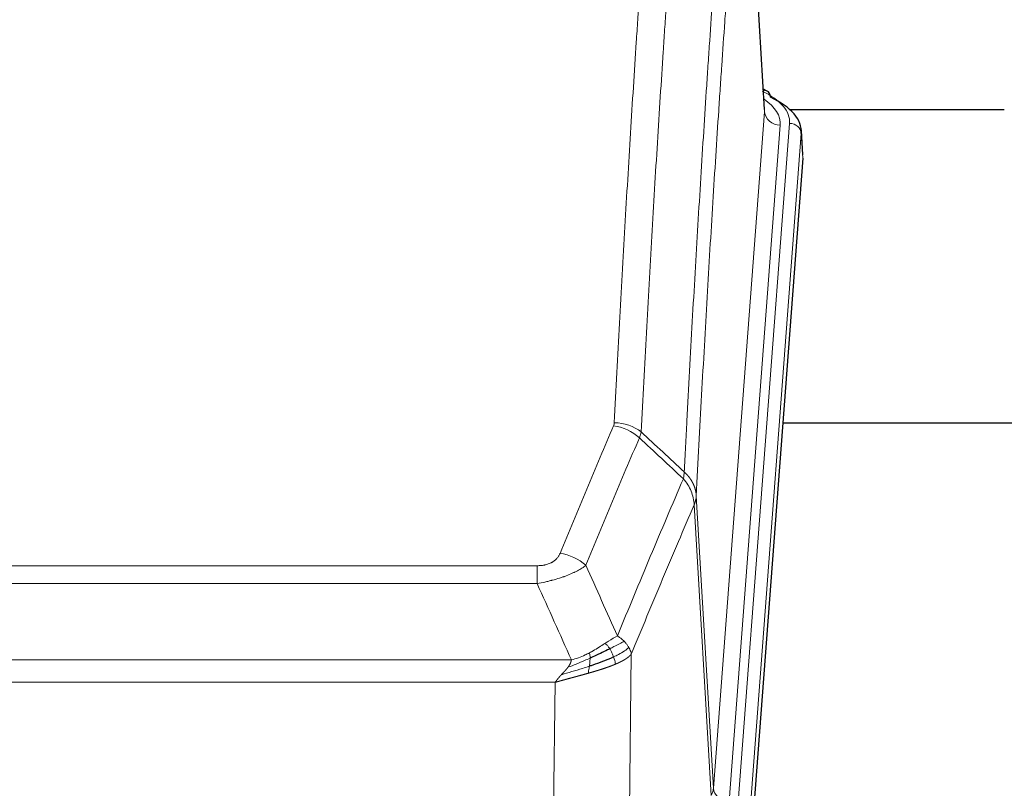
# Model space of a CAD drawing. Header units: inches. Extents: x 0 to 23760, y -13 to 16800.
# Tile 197 of 223: x 18972 to 19223, y 14300 to 14497. Entities that reach past the tile are written whole.
import ezdxf

# ---------------------------------------------------------------- set-up
doc = ezdxf.new("R2010")
doc.units = ezdxf.units.IN
doc.layers.add('254', color=7, linetype='Continuous', true_color=0xffffff)

msp = doc.modelspace()

# ---------------------------------------------------------------- linework, layer by layer
at = {"layer": '254', "color": 110, "linetype": 'Continuous', "lineweight": 13}
for p, q in [((19161.984, 14473.202), (19156.736, 14559.791)), ((19148.917, 14300.429), (19161.984, 14473.202)), ((19165.976, 14469.775), (19152.909, 14297.002)), ((19155.257, 14296.85), (19168.367, 14470.21)), ((19171.361, 14467.64), (19158.251, 14294.28)), ((19171.742, 14461.361), (19171.361, 14467.64)), ((19144.541, 14375.105), (19148.917, 14300.429)), ((19148.336, 14298.52), (19143.984, 14372.772)), ((18898.549, 14357.224), (19103.891, 14357.224)), ((19103.891, 14352.661), (19103.891, 14357.224)), ((19103.891, 14352.661), (18898.549, 14352.661)), ((18889.817, 14333.181), (19112.623, 14333.181)), ((19127.942, 14334.627), (19126.984, 14258.977)), ((19108.51, 14327.437), (18893.93, 14327.437)), ((19107.541, 14250.942), (19108.51, 14327.437))]:
    msp.add_line(p, q, dxfattribs=at)
at = {"layer": '254', "color": 2, "linetype": 'Continuous', "lineweight": 25}
for p, q in [((19161.988, 14473.777), (19156.738, 14560.414)), ((19162.62, 14478.484), (19161.676, 14478.92)), ((19168.412, 14473.763), (19223.209, 14473.763)), ((19171.748, 14462.144), (19171.367, 14468.427)), ((19171.742, 14461.361), (19158.624, 14287.907)), ((19244.56, 14393.597), (19166.617, 14393.597))]:
    msp.add_line(p, q, dxfattribs=at)
at = {"layer": '254', "color": 110, "linetype": 'Continuous', "lineweight": 13}
for centre, major_axis, ratio, start_param, end_param in [((19161.362, 14475.761), (1.258, 2.724), 0.6272114, 6.2831797, 6.7581181), ((19144.348, 14470.584), (24.034, 0.016), 0.461198, 6.2480186, 7.0671317), ((19141.956, 14470.149), (24.034, 0.016), 0.461198, 6.2480186, 6.8801307), ((19165.976, 14473.323), (3.989, -0.302), 0.8864705, 3.2608937, 4.7793301), ((19168.367, 14467.549), (2.991, -0.226), 0.8864705, 0.119301, 1.6377375), ((19123.587, 14385.476), (-9.987, 0.512), 0.8285973, 3.9974013, 4.7548106), ((19123.399, 14384.685), (-9.188, 3.948), 0.8056434, 4.2999866, 5.045624), ((19109.738, 14352.223), (9.245, -3.812), 0.7933159, 1.14397, 1.886928), ((19128.891, 14300.941), (-20.038, 0.241), 0.4621297, 2.903225, 3.1123764), ((19152.909, 14300.55), (3.989, -0.302), 0.8864705, 3.2608937, 4.7793301)]:
    msp.add_ellipse(centre, major_axis=major_axis, ratio=ratio, start_param=start_param, end_param=end_param, dxfattribs=at)
at = {"layer": '254', "color": 2, "linetype": 'Continuous', "lineweight": 25}
for centre, major_axis, ratio, start_param, end_param in [((19161.362, 14475.761), (1.258, 2.724), 0.6272114, 5.3993548, 6.2831797), ((19144.348, 14467.923), (27.03, 0.194), 0.4633579, 6.2451225, 7.0642357)]:
    msp.add_ellipse(centre, major_axis=major_axis, ratio=ratio, start_param=start_param, end_param=end_param, dxfattribs=at)
at = {"layer": '254', "color": 110, "linetype": 'Continuous', "lineweight": 13}
for points, knots in [([(19123.587, 14393.766), (19124.025, 14402.344), (19124.915, 14419.263), (19125.836, 14435.705), (19126.538, 14447.858), (19126.774, 14451.879), (19127.249, 14459.862), (19127.489, 14463.824), (19128.215, 14475.619), (19128.706, 14483.36), (19129.329, 14492.885), (19129.455, 14494.782), (19129.706, 14498.56), (19130.084, 14504.205), (19130.467, 14509.779), (19131.237, 14520.833), (19132.28, 14535.323), (19133.887, 14556.307), (19134.988, 14569.797), (19135.545, 14576.417)], [0, 0, 0, 0, 0.125, 0.25, 0.25, 0.3125, 0.3125, 0.375, 0.375, 0.5, 0.5, 0.53125, 0.53125, 0.5625, 0.625, 0.625, 0.75, 0.875, 1, 1, 1, 1]), ([(19142.429, 14573.828), (19141.87, 14567.215), (19140.768, 14553.741), (19139.159, 14532.78), (19138.115, 14518.308), (19137.343, 14507.266), (19136.96, 14501.699), (19136.581, 14496.061), (19136.33, 14492.287), (19136.204, 14490.392), (19135.58, 14480.879), (19135.088, 14473.146), (19134.362, 14461.365), (19134.122, 14457.408), (19133.645, 14449.434), (19133.409, 14445.418), (19132.706, 14433.279), (19131.784, 14416.857), (19130.893, 14399.958), (19130.454, 14391.389)], [0, 0, 0, 0, 0.125, 0.25, 0.375, 0.375, 0.4375, 0.46875, 0.46875, 0.5, 0.5, 0.625, 0.625, 0.6875, 0.6875, 0.75, 0.75, 0.875, 1, 1, 1, 1]), ([(19141.451, 14381.167), (19141.507, 14382.257), (19141.563, 14383.346), (19141.675, 14385.519), (19141.843, 14388.772), (19142.239, 14396.322), (19142.583, 14402.723), (19143.276, 14415.433), (19144.216, 14432.131), (19145.675, 14456.432), (19146.679, 14472.136), (19147.253, 14480.83), (19147.317, 14481.794), (19147.445, 14483.719), (19147.637, 14486.599), (19148.089, 14493.277), (19148.48, 14498.93), (19148.809, 14503.6), (19148.875, 14504.533), (19149.006, 14506.393), (19149.205, 14509.177), (19149.67, 14515.63), (19150.073, 14521.089), (19150.884, 14531.908), (19151.981, 14546.073), (19153.109, 14559.716), (19153.68, 14566.407)], [0, 0, 0, 0, 0.015625, 0.015625, 0.03125, 0.0625, 0.125, 0.125, 0.25, 0.375, 0.5, 0.5, 0.515625, 0.515625, 0.53125, 0.5625, 0.625, 0.625, 0.640625, 0.640625, 0.65625, 0.6875, 0.75, 0.75, 0.875, 1, 1, 1, 1]), ([(19156.736, 14559.791), (19156.166, 14553.119), (19155.041, 14539.513), (19153.947, 14525.388), (19153.138, 14514.6), (19152.736, 14509.157), (19152.272, 14502.723), (19152.075, 14499.947), (19151.943, 14498.092), (19151.878, 14497.162), (19151.55, 14492.506), (19151.16, 14486.87), (19150.709, 14480.211), (19150.517, 14477.339), (19150.39, 14475.421), (19150.326, 14474.46), (19149.754, 14465.792), (19148.752, 14450.135), (19147.298, 14425.908), (19145.891, 14400.94), (19144.986, 14383.8), (19144.541, 14375.105)], [0, 0, 0, 0, 0.125, 0.25, 0.25, 0.3125, 0.34375, 0.359375, 0.359375, 0.375, 0.375, 0.4375, 0.46875, 0.484375, 0.484375, 0.5, 0.5, 0.625, 0.75, 0.875, 1, 1, 1, 1]), ([(19123.587, 14393.766), (19123.58, 14393.631), (19123.561, 14393.498), (19123.499, 14393.233), (19123.455, 14393.102), (19123.399, 14392.971)], [0, 0, 0, 0, 0.5, 0.5, 1, 1, 1, 1]), ([(19109.738, 14360.379), (19110.872, 14363.14), (19112.007, 14365.89), (19114.28, 14371.368), (19115.417, 14374.095), (19118.833, 14382.243), (19121.114, 14387.63), (19123.399, 14392.971)], [0, 0, 0, 0, 0.25, 0.25, 0.5, 0.5, 1, 1, 1, 1]), ([(19129.996, 14389.884), (19127.708, 14384.548), (19125.424, 14379.166), (19122.004, 14371.025), (19120.865, 14368.3), (19118.59, 14362.827), (19117.454, 14360.08), (19116.318, 14357.321)], [0, 0, 0, 0, 0.5, 0.5, 0.75, 0.75, 1, 1, 1, 1]), ([(19141.451, 14381.167), (19141.43, 14380.904), (19141.415, 14380.616), (19141.357, 14380.026), (19141.314, 14379.724), (19141.239, 14379.43)], [0, 0, 0, 0, 0.5, 0.5, 1, 1, 1, 1]), ([(19141.451, 14381.167), (19141.464, 14381.156), (19141.489, 14381.133), (19141.527, 14381.099), (19141.565, 14381.064), (19141.604, 14381.028), (19141.642, 14380.992), (19141.68, 14380.956), (19141.719, 14380.919), (19141.757, 14380.882), (19141.796, 14380.844), (19141.835, 14380.806), (19141.874, 14380.767), (19141.913, 14380.728), (19141.952, 14380.689), (19141.991, 14380.648), (19142.03, 14380.608), (19142.069, 14380.567), (19142.108, 14380.525), (19142.147, 14380.483), (19142.187, 14380.441), (19142.226, 14380.398), (19142.265, 14380.354), (19142.304, 14380.31), (19142.344, 14380.265), (19142.383, 14380.22), (19142.422, 14380.175), (19142.461, 14380.129), (19142.5, 14380.082), (19142.539, 14380.035), (19142.578, 14379.987), (19142.617, 14379.939), (19142.656, 14379.89), (19142.694, 14379.841), (19142.733, 14379.791), (19142.772, 14379.741), (19142.81, 14379.69), (19142.848, 14379.638), (19142.886, 14379.586), (19142.924, 14379.534), (19142.962, 14379.481), (19143, 14379.427), (19143.037, 14379.373), (19143.074, 14379.318), (19143.112, 14379.263), (19143.148, 14379.207), (19143.185, 14379.151), (19143.222, 14379.094), (19143.258, 14379.037), (19143.294, 14378.979), (19143.329, 14378.92), (19143.365, 14378.861), (19143.4, 14378.801), (19143.435, 14378.741), (19143.47, 14378.68), (19143.504, 14378.619), (19143.538, 14378.557), (19143.571, 14378.494), (19143.605, 14378.431), (19143.64, 14378.363), (19143.677, 14378.29), (19143.715, 14378.212), (19143.753, 14378.134), (19143.789, 14378.056), (19143.825, 14377.977), (19143.86, 14377.898), (19143.895, 14377.819), (19143.928, 14377.74), (19143.961, 14377.66), (19143.992, 14377.58), (19144.023, 14377.5), (19144.053, 14377.42), (19144.082, 14377.339), (19144.111, 14377.258), (19144.138, 14377.177), (19144.165, 14377.096), (19144.191, 14377.015), (19144.215, 14376.933), (19144.239, 14376.852), (19144.263, 14376.77), (19144.285, 14376.688), (19144.306, 14376.605), (19144.327, 14376.523), (19144.347, 14376.44), (19144.365, 14376.358), (19144.383, 14376.275), (19144.4, 14376.192), (19144.416, 14376.109), (19144.432, 14376.026), (19144.446, 14375.942), (19144.46, 14375.859), (19144.472, 14375.776), (19144.484, 14375.692), (19144.495, 14375.608), (19144.505, 14375.525), (19144.514, 14375.441), (19144.522, 14375.357), (19144.529, 14375.273), (19144.535, 14375.189), (19144.539, 14375.133), (19144.541, 14375.105)], [0, 0, 0, 0, 0.0069372, 0.0139334, 0.0209887, 0.028103, 0.0352764, 0.0425088, 0.0498003, 0.0571509, 0.0645605, 0.0720292, 0.0795569, 0.0871437, 0.0947896, 0.1024945, 0.1102584, 0.1180815, 0.1259636, 0.1339048, 0.141905, 0.1499643, 0.1580827, 0.1662601, 0.1744966, 0.1827922, 0.1911468, 0.1995605, 0.2080333, 0.2165651, 0.225156, 0.233806, 0.2425151, 0.2512832, 0.2601104, 0.2689967, 0.277942, 0.2869465, 0.29601, 0.3051325, 0.3143142, 0.3235549, 0.3328547, 0.3422136, 0.3516315, 0.3611085, 0.3706446, 0.3802398, 0.3898941, 0.3996074, 0.4093798, 0.4192113, 0.4291019, 0.4390515, 0.4490602, 0.459128, 0.4692549, 0.4794409, 0.4896859, 0.4999901, 0.5124905, 0.524991, 0.5374914, 0.5499918, 0.5624922, 0.5749926, 0.587493, 0.5999934, 0.6124937, 0.6249941, 0.6374944, 0.6499948, 0.6624951, 0.6749954, 0.6874957, 0.699996, 0.7124963, 0.7249966, 0.7374968, 0.7499971, 0.7624973, 0.7749976, 0.7874978, 0.799998, 0.8124982, 0.8249984, 0.8374986, 0.8499988, 0.8624989, 0.8749991, 0.8874992, 0.8999993, 0.9124995, 0.9249996, 0.9374997, 0.9499998, 0.9624998, 0.9749999, 0.9875, 1, 1, 1, 1]), ([(19124.385, 14339.273), (19125.783, 14342.688), (19127.183, 14346.086), (19129.985, 14352.847), (19131.388, 14356.211), (19135.601, 14366.251), (19138.417, 14372.875), (19141.239, 14379.43)], [0, 0, 0, 0, 0.25, 0.25, 0.5, 0.5, 1, 1, 1, 1]), ([(19141.239, 14379.43), (19141.648, 14378.947), (19142.021, 14378.436), (19142.679, 14377.373), (19142.965, 14376.82), (19143.436, 14375.688), (19143.622, 14375.109), (19143.885, 14373.943), (19143.963, 14373.355), (19143.984, 14372.772)], [0, 0, 0, 0, 0.25, 0.25, 0.5, 0.5, 0.75, 0.75, 1, 1, 1, 1]), ([(19144.541, 14375.105), (19144.54, 14375.098), (19144.539, 14375.072), (19144.535, 14375.016), (19144.529, 14374.924), (19144.517, 14374.797), (19144.498, 14374.635), (19144.47, 14374.438), (19144.428, 14374.206), (19144.384, 14374.006), (19144.345, 14373.853), (19144.32, 14373.757), (19144.294, 14373.663), (19144.267, 14373.571), (19144.24, 14373.482), (19144.212, 14373.394), (19144.184, 14373.309), (19144.155, 14373.226), (19144.127, 14373.145), (19144.098, 14373.066), (19144.07, 14372.99), (19144.041, 14372.915), (19144.013, 14372.843), (19143.994, 14372.795), (19143.984, 14372.772)], [0, 0, 0, 0, 0.0092499, 0.0337179, 0.073404, 0.128308, 0.1984299, 0.2837694, 0.3843264, 0.5001005, 0.5424888, 0.5838484, 0.6241794, 0.6634821, 0.7017567, 0.7390032, 0.7752221, 0.8104134, 0.8445775, 0.8777146, 0.909825, 0.9409091, 0.9709673, 1, 1, 1, 1]), ([(19143.984, 14372.772), (19141.299, 14366.539), (19138.619, 14360.244), (19134.608, 14350.708), (19133.273, 14347.513), (19130.605, 14341.093), (19129.273, 14337.868), (19127.942, 14334.627)], [0, 0, 0, 0, 0.5, 0.5, 0.75, 0.75, 1, 1, 1, 1]), ([(19109.738, 14360.379), (19109.717, 14360.327), (19109.695, 14360.276), (19109.649, 14360.175), (19109.625, 14360.124), (19109.549, 14359.972), (19109.495, 14359.873), (19109.377, 14359.675), (19109.314, 14359.577), (19109.177, 14359.384), (19109.104, 14359.289), (19108.946, 14359.101), (19108.862, 14359.009), (19108.727, 14358.872), (19108.681, 14358.827), (19108.584, 14358.738), (19108.534, 14358.693), (19108.381, 14358.562), (19108.273, 14358.478), (19108.045, 14358.314), (19107.925, 14358.236), (19107.735, 14358.123), (19107.638, 14358.068), (19107.537, 14358.014), (19107.469, 14357.979), (19107.434, 14357.962), (19107.26, 14357.876), (19107.116, 14357.812), (19106.669, 14357.635), (19106.352, 14357.536), (19105.932, 14357.437), (19105.846, 14357.418), (19105.673, 14357.383), (19105.587, 14357.367), (19105.325, 14357.323), (19105.149, 14357.299), (19104.794, 14357.261), (19104.616, 14357.247), (19104.255, 14357.229), (19104.074, 14357.224), (19103.891, 14357.224)], [0, 0, 0, 0, 0.03125, 0.03125, 0.0625, 0.0625, 0.125, 0.125, 0.1875, 0.1875, 0.25, 0.25, 0.3125, 0.3125, 0.34375, 0.34375, 0.375, 0.375, 0.4375, 0.4375, 0.5, 0.5, 0.53125, 0.546875, 0.546875, 0.5625, 0.5625, 0.625, 0.625, 0.75, 0.75, 0.78125, 0.78125, 0.8125, 0.8125, 0.875, 0.875, 0.9375, 0.9375, 1, 1, 1, 1]), ([(19116.318, 14357.321), (19116.021, 14357.088), (19115.694, 14356.857), (19114.981, 14356.4), (19114.595, 14356.173), (19113.967, 14355.837), (19113.695, 14355.697), (19113.409, 14355.559), (19113.294, 14355.503), (19113.236, 14355.476), (19113.061, 14355.393), (19112.942, 14355.339), (19112.34, 14355.068), (19111.83, 14354.857), (19111.158, 14354.601), (19111.022, 14354.55), (19110.815, 14354.475), (19110.745, 14354.45), (19110.606, 14354.4), (19110.536, 14354.375), (19110.183, 14354.252), (19109.897, 14354.156), (19109.02, 14353.876), (19108.416, 14353.698), (19107.712, 14353.509), (19107.634, 14353.488), (19107.476, 14353.446), (19107.397, 14353.426), (19107.159, 14353.365), (19106.999, 14353.325), (19106.52, 14353.207), (19106.197, 14353.132), (19105.222, 14352.915), (19104.562, 14352.782), (19103.891, 14352.661)], [0, 0, 0, 0, 0.125, 0.125, 0.25, 0.25, 0.3125, 0.328125, 0.328125, 0.34375, 0.34375, 0.375, 0.375, 0.5, 0.5, 0.53125, 0.53125, 0.546875, 0.546875, 0.5625, 0.5625, 0.625, 0.625, 0.75, 0.75, 0.765625, 0.765625, 0.78125, 0.78125, 0.8125, 0.8125, 0.875, 0.875, 1, 1, 1, 1]), ([(19124.385, 14339.273), (19123.692, 14338.946), (19122.926, 14338.48), (19121.799, 14337.76), (19121.509, 14337.572), (19121.21, 14337.378)], [0, 0, 0, 0, 0.75, 0.75, 1, 1, 1, 1]), ([(19126.092, 14337.928), (19125.394, 14337.546), (19124.523, 14337.073), (19123.162, 14336.368), (19122.806, 14336.185), (19122.434, 14335.998)], [0, 0, 0, 0, 0.75, 0.75, 1, 1, 1, 1]), ([(19126.092, 14337.928), (19125.97, 14338.052), (19125.842, 14338.173), (19125.509, 14338.469), (19125.299, 14338.64), (19124.857, 14338.968), (19124.626, 14339.125), (19124.385, 14339.273)], [0, 0, 0, 0, 0.25, 0.25, 0.625, 0.625, 1, 1, 1, 1]), ([(19127.303, 14336.34), (19127.264, 14336.41), (19127.223, 14336.479), (19127.056, 14336.755), (19126.917, 14336.958), (19126.613, 14337.357), (19126.449, 14337.552), (19126.214, 14337.804), (19126.154, 14337.866), (19126.092, 14337.928)], [0, 0, 0, 0, 0.125, 0.125, 0.5, 0.5, 0.875, 0.875, 1, 1, 1, 1]), ([(19121.21, 14337.378), (19121.061, 14337.281), (19120.909, 14337.183), (19120.295, 14336.785), (19119.815, 14336.478), (19118.821, 14335.864), (19118.307, 14335.558), (19117.599, 14335.163), (19117.421, 14335.066), (19117.241, 14334.97)], [0, 0, 0, 0, 0.125, 0.125, 0.5, 0.5, 0.875, 0.875, 1, 1, 1, 1]), ([(19122.434, 14335.998), (19122.336, 14336.153), (19122.234, 14336.3), (19121.977, 14336.644), (19121.82, 14336.828), (19121.509, 14337.144), (19121.356, 14337.276), (19121.21, 14337.378)], [0, 0, 0, 0, 0.25, 0.25, 0.625, 0.625, 1, 1, 1, 1]), ([(19123.42, 14333.925), (19123.389, 14334.013), (19123.357, 14334.102), (19123.222, 14334.459), (19123.109, 14334.73), (19122.86, 14335.258), (19122.724, 14335.516), (19122.532, 14335.84), (19122.484, 14335.92), (19122.434, 14335.998)], [0, 0, 0, 0, 0.125, 0.125, 0.5, 0.5, 0.875, 0.875, 1, 1, 1, 1]), ([(19127.303, 14336.34), (19126.69, 14335.756), (19125.795, 14335.148), (19124.265, 14334.332), (19123.855, 14334.128), (19123.42, 14333.925)], [0, 0, 0, 0, 0.75, 0.75, 1, 1, 1, 1]), ([(19127.942, 14334.627), (19127.858, 14335.06), (19127.716, 14335.494), (19127.453, 14336.06), (19127.381, 14336.201), (19127.303, 14336.34)], [0, 0, 0, 0, 0.75, 0.75, 1, 1, 1, 1]), ([(19117.391, 14333.601), (19116.933, 14333.396), (19116.469, 14333.193), (19114.599, 14332.388), (19113.162, 14331.805), (19111.752, 14331.283)], [0, 0, 0, 0, 0.25, 0.25, 1, 1, 1, 1]), ([(19111.752, 14331.283), (19111.76, 14331.293), (19111.776, 14331.315), (19111.8, 14331.347), (19111.823, 14331.378), (19111.846, 14331.41), (19111.868, 14331.442), (19111.891, 14331.473), (19111.913, 14331.505), (19111.934, 14331.536), (19111.956, 14331.567), (19111.977, 14331.599), (19111.997, 14331.63), (19112.018, 14331.661), (19112.038, 14331.691), (19112.057, 14331.722), (19112.077, 14331.753), (19112.096, 14331.783), (19112.114, 14331.814), (19112.133, 14331.844), (19112.151, 14331.874), (19112.168, 14331.905), (19112.186, 14331.935), (19112.203, 14331.965), (19112.219, 14331.994), (19112.236, 14332.024), (19112.252, 14332.054), (19112.267, 14332.083), (19112.283, 14332.113), (19112.298, 14332.142), (19112.312, 14332.171), (19112.327, 14332.201), (19112.341, 14332.23), (19112.354, 14332.259), (19112.368, 14332.287), (19112.381, 14332.316), (19112.393, 14332.345), (19112.406, 14332.373), (19112.418, 14332.402), (19112.43, 14332.43), (19112.441, 14332.458), (19112.452, 14332.486), (19112.463, 14332.514), (19112.473, 14332.542), (19112.483, 14332.57), (19112.493, 14332.598), (19112.502, 14332.625), (19112.511, 14332.653), (19112.52, 14332.68), (19112.528, 14332.708), (19112.536, 14332.735), (19112.544, 14332.762), (19112.552, 14332.789), (19112.559, 14332.816), (19112.565, 14332.842), (19112.572, 14332.869), (19112.578, 14332.896), (19112.584, 14332.922), (19112.589, 14332.949), (19112.594, 14332.975), (19112.599, 14333.001), (19112.603, 14333.027), (19112.607, 14333.053), (19112.611, 14333.079), (19112.614, 14333.105), (19112.618, 14333.13), (19112.62, 14333.156), (19112.622, 14333.173), (19112.623, 14333.181)], [0, 0, 0, 0, 0.0185022, 0.0368847, 0.0551481, 0.073293, 0.0913199, 0.1092294, 0.1270222, 0.1446988, 0.1622598, 0.1797059, 0.1970378, 0.2142561, 0.2313614, 0.2483544, 0.265236, 0.2820066, 0.2986672, 0.3152184, 0.331661, 0.3479958, 0.3642235, 0.380345, 0.3963611, 0.4122725, 0.4280803, 0.4437851, 0.459388, 0.4748898, 0.4902915, 0.5055939, 0.5207981, 0.535905, 0.5509156, 0.565831, 0.5806521, 0.5953801, 0.6100159, 0.6245607, 0.6390157, 0.6533819, 0.6676604, 0.6818526, 0.6959596, 0.7099825, 0.7239227, 0.7377815, 0.75156, 0.7652597, 0.7788818, 0.7924277, 0.8058989, 0.8192966, 0.8326224, 0.8458776, 0.8590638, 0.8721825, 0.8852351, 0.8982233, 0.9111485, 0.9240124, 0.9368166, 0.9495628, 0.9622525, 0.9748874, 0.9874694, 1, 1, 1, 1]), ([(19117.241, 14334.97), (19116.88, 14334.778), (19116.513, 14334.593), (19115.019, 14333.889), (19113.843, 14333.447), (19112.623, 14333.181)], [0, 0, 0, 0, 0.25, 0.25, 1, 1, 1, 1]), ([(19117.222, 14331.54), (19117.234, 14331.627), (19117.246, 14331.715), (19117.291, 14332.068), (19117.319, 14332.336), (19117.363, 14332.862), (19117.378, 14333.119), (19117.388, 14333.444), (19117.39, 14333.523), (19117.391, 14333.601)], [0, 0, 0, 0, 0.125, 0.125, 0.5, 0.5, 0.875, 0.875, 1, 1, 1, 1]), ([(19117.391, 14333.601), (19117.393, 14333.756), (19117.391, 14333.903), (19117.378, 14334.247), (19117.362, 14334.43), (19117.313, 14334.743), (19117.281, 14334.872), (19117.241, 14334.97)], [0, 0, 0, 0, 0.25, 0.25, 0.625, 0.625, 1, 1, 1, 1]), ([(19123.91, 14332.079), (19123.839, 14332.44), (19123.74, 14332.899), (19123.538, 14333.574), (19123.482, 14333.748), (19123.42, 14333.925)], [0, 0, 0, 0, 0.75, 0.75, 1, 1, 1, 1]), ([(19127.942, 14334.627), (19127.936, 14334.62), (19127.924, 14334.606), (19127.906, 14334.584), (19127.888, 14334.563), (19127.869, 14334.541), (19127.851, 14334.52), (19127.832, 14334.499), (19127.813, 14334.478), (19127.794, 14334.457), (19127.775, 14334.436), (19127.755, 14334.415), (19127.736, 14334.395), (19127.716, 14334.374), (19127.696, 14334.353), (19127.676, 14334.333), (19127.656, 14334.313), (19127.635, 14334.292), (19127.615, 14334.272), (19127.594, 14334.252), (19127.573, 14334.232), (19127.552, 14334.212), (19127.531, 14334.192), (19127.51, 14334.172), (19127.489, 14334.153), (19127.467, 14334.133), (19127.445, 14334.114), (19127.424, 14334.094), (19127.402, 14334.075), (19127.38, 14334.056), (19127.358, 14334.036), (19127.336, 14334.017), (19127.313, 14333.998), (19127.291, 14333.98), (19127.268, 14333.961), (19127.246, 14333.942), (19127.223, 14333.923), (19127.2, 14333.905), (19127.177, 14333.886), (19127.154, 14333.868), (19127.131, 14333.85), (19127.108, 14333.831), (19127.085, 14333.813), (19127.061, 14333.795), (19127.038, 14333.777), (19127.014, 14333.759), (19126.99, 14333.742), (19126.967, 14333.724), (19126.943, 14333.706), (19126.919, 14333.689), (19126.895, 14333.671), (19126.871, 14333.654), (19126.847, 14333.636), (19126.823, 14333.619), (19126.799, 14333.602), (19126.775, 14333.585), (19126.75, 14333.568), (19126.726, 14333.551), (19126.702, 14333.534), (19126.677, 14333.518), (19126.653, 14333.501), (19126.628, 14333.485), (19126.603, 14333.468), (19126.579, 14333.452), (19126.554, 14333.435), (19126.529, 14333.419), (19126.505, 14333.403), (19126.48, 14333.387), (19126.455, 14333.371), (19126.43, 14333.355), (19126.405, 14333.339), (19126.38, 14333.324), (19126.355, 14333.308), (19126.33, 14333.292), (19126.305, 14333.277), (19126.28, 14333.262), (19126.255, 14333.246), (19126.23, 14333.231), (19126.205, 14333.216), (19126.18, 14333.201), (19126.155, 14333.186), (19126.13, 14333.171), (19126.105, 14333.156), (19126.08, 14333.141), (19126.055, 14333.127), (19126.03, 14333.112), (19126.005, 14333.097), (19125.98, 14333.083), (19125.955, 14333.069), (19125.93, 14333.054), (19125.905, 14333.04), (19125.88, 14333.026), (19125.855, 14333.012), (19125.829, 14332.998), (19125.804, 14332.984), (19125.78, 14332.97), (19125.755, 14332.957), (19125.73, 14332.943), (19125.705, 14332.929), (19125.68, 14332.916), (19125.655, 14332.902), (19125.63, 14332.889), (19125.605, 14332.876), (19125.58, 14332.863), (19125.556, 14332.849), (19125.531, 14332.836), (19125.506, 14332.823), (19125.482, 14332.81), (19125.457, 14332.798), (19125.432, 14332.785), (19125.408, 14332.772), (19125.383, 14332.76), (19125.359, 14332.747), (19125.335, 14332.735), (19125.31, 14332.722), (19125.286, 14332.71), (19125.262, 14332.698), (19125.238, 14332.686), (19125.213, 14332.674), (19125.189, 14332.662), (19125.165, 14332.65), (19125.141, 14332.638), (19125.117, 14332.626), (19125.094, 14332.614), (19125.07, 14332.603), (19125.046, 14332.591), (19125.022, 14332.58), (19124.999, 14332.568), (19124.975, 14332.557), (19124.952, 14332.546), (19124.928, 14332.535), (19124.905, 14332.523), (19124.882, 14332.512), (19124.859, 14332.501), (19124.835, 14332.49), (19124.812, 14332.48), (19124.789, 14332.469), (19124.767, 14332.458), (19124.744, 14332.448), (19124.721, 14332.437), (19124.698, 14332.427), (19124.676, 14332.416), (19124.653, 14332.406), (19124.631, 14332.396), (19124.609, 14332.385), (19124.587, 14332.375), (19124.564, 14332.365), (19124.542, 14332.355), (19124.52, 14332.345), (19124.499, 14332.335), (19124.477, 14332.326), (19124.455, 14332.316), (19124.434, 14332.306), (19124.412, 14332.297), (19124.391, 14332.287), (19124.37, 14332.278), (19124.348, 14332.268), (19124.327, 14332.259), (19124.306, 14332.25), (19124.286, 14332.241), (19124.265, 14332.231), (19124.244, 14332.222), (19124.224, 14332.213), (19124.203, 14332.205), (19124.183, 14332.196), (19124.163, 14332.187), (19124.143, 14332.178), (19124.123, 14332.17), (19124.103, 14332.161), (19124.083, 14332.152), (19124.063, 14332.144), (19124.044, 14332.136), (19124.024, 14332.127), (19124.005, 14332.119), (19123.986, 14332.111), (19123.967, 14332.103), (19123.948, 14332.095), (19123.929, 14332.087), (19123.916, 14332.081), (19123.91, 14332.079)], [0, 0, 0, 0, 0.0080212, 0.0160154, 0.0239827, 0.0319231, 0.0398365, 0.0477229, 0.0555824, 0.0634149, 0.0712205, 0.0789992, 0.0867509, 0.0944756, 0.1021734, 0.1098443, 0.1174881, 0.1251051, 0.1326951, 0.1402581, 0.1477942, 0.1553034, 0.1627856, 0.1702408, 0.1776691, 0.1850704, 0.1924448, 0.1997923, 0.2071128, 0.2144063, 0.2216729, 0.2289126, 0.2361253, 0.243311, 0.2504698, 0.2576016, 0.2647065, 0.2717845, 0.2788355, 0.2858595, 0.2928566, 0.2998268, 0.30677, 0.3136862, 0.3205755, 0.3274379, 0.3342733, 0.3410817, 0.3478632, 0.3546178, 0.3613454, 0.3680461, 0.3747198, 0.3813665, 0.3879863, 0.3945792, 0.4011451, 0.4076841, 0.4141961, 0.4206811, 0.4271393, 0.4335704, 0.4399746, 0.4463519, 0.4527022, 0.4590256, 0.465322, 0.4715915, 0.477834, 0.4840496, 0.4902382, 0.4963999, 0.5025346, 0.5086424, 0.5147232, 0.5207771, 0.526804, 0.532804, 0.5387771, 0.5447232, 0.5506423, 0.5565345, 0.5623997, 0.568238, 0.5740494, 0.5798338, 0.5855912, 0.5913217, 0.5970253, 0.6027019, 0.6083515, 0.6139742, 0.61957, 0.6251388, 0.6306807, 0.6361956, 0.6416836, 0.6471446, 0.6525787, 0.6579858, 0.663366, 0.6687192, 0.6740455, 0.6793448, 0.6846172, 0.6898627, 0.6950812, 0.7002727, 0.7054373, 0.710575, 0.7156857, 0.7207694, 0.7258262, 0.7308561, 0.735859, 0.740835, 0.745784, 0.7507061, 0.7556012, 0.7604694, 0.7653107, 0.7701249, 0.7749123, 0.7796727, 0.7844061, 0.7891127, 0.7937922, 0.7984448, 0.8030705, 0.8076692, 0.812241, 0.8167858, 0.8213037, 0.8257947, 0.8302587, 0.8346957, 0.8391058, 0.843489, 0.8478452, 0.8521745, 0.8564768, 0.8607522, 0.8650006, 0.8692221, 0.8734166, 0.8775842, 0.8817249, 0.8858386, 0.8899254, 0.8939852, 0.8980181, 0.902024, 0.906003, 0.909955, 0.9138802, 0.9177783, 0.9216495, 0.9254938, 0.9293111, 0.9331015, 0.936865, 0.9406015, 0.944311, 0.9479937, 0.9516493, 0.9552781, 0.9588799, 0.9624547, 0.9660026, 0.9695236, 0.9730176, 0.9764847, 0.9799249, 0.9833381, 0.9867243, 0.9900837, 0.993416, 0.9967215, 1, 1, 1, 1]), ([(19117.222, 14331.54), (19116.644, 14331.349), (19116.056, 14331.161), (19113.683, 14330.42), (19111.853, 14329.889), (19110.081, 14329.385)], [0, 0, 0, 0, 0.25, 0.25, 1, 1, 1, 1]), ([(19110.081, 14329.385), (19110.095, 14329.401), (19110.123, 14329.431), (19110.165, 14329.476), (19110.205, 14329.52), (19110.245, 14329.563), (19110.283, 14329.604), (19110.32, 14329.645), (19110.357, 14329.684), (19110.392, 14329.722), (19110.426, 14329.759), (19110.459, 14329.795), (19110.491, 14329.83), (19110.523, 14329.863), (19110.553, 14329.896), (19110.581, 14329.927), (19110.609, 14329.957), (19110.636, 14329.986), (19110.662, 14330.014), (19110.687, 14330.041), (19110.71, 14330.066), (19110.733, 14330.091), (19110.755, 14330.114), (19110.775, 14330.136), (19110.795, 14330.157), (19110.813, 14330.177), (19110.83, 14330.196), (19110.847, 14330.214), (19110.862, 14330.23), (19110.876, 14330.246), (19110.889, 14330.26), (19110.901, 14330.273), (19110.912, 14330.285), (19110.922, 14330.296), (19110.931, 14330.305), (19110.939, 14330.314), (19110.946, 14330.321), (19110.951, 14330.328), (19110.956, 14330.333), (19110.969, 14330.347), (19110.989, 14330.37), (19111.018, 14330.402), (19111.047, 14330.434), (19111.075, 14330.466), (19111.103, 14330.497), (19111.131, 14330.529), (19111.158, 14330.56), (19111.185, 14330.591), (19111.212, 14330.621), (19111.238, 14330.652), (19111.264, 14330.682), (19111.29, 14330.711), (19111.315, 14330.741), (19111.34, 14330.771), (19111.365, 14330.8), (19111.389, 14330.829), (19111.413, 14330.857), (19111.437, 14330.886), (19111.46, 14330.914), (19111.483, 14330.942), (19111.506, 14330.969), (19111.528, 14330.997), (19111.55, 14331.024), (19111.572, 14331.051), (19111.593, 14331.078), (19111.614, 14331.104), (19111.635, 14331.13), (19111.655, 14331.156), (19111.675, 14331.182), (19111.695, 14331.208), (19111.714, 14331.233), (19111.733, 14331.258), (19111.746, 14331.274), (19111.752, 14331.283)], [0, 0, 0, 0, 0.0247661, 0.0489206, 0.0724636, 0.0953949, 0.1177147, 0.1394229, 0.1605195, 0.1810045, 0.2008779, 0.2201398, 0.23879, 0.2568287, 0.2742558, 0.2910713, 0.3072753, 0.3228676, 0.3378484, 0.3522176, 0.3659752, 0.3791212, 0.3916556, 0.4035785, 0.4148897, 0.4255894, 0.4356775, 0.445154, 0.454019, 0.4622723, 0.4699141, 0.4769443, 0.4833629, 0.48917, 0.4943654, 0.4989493, 0.5029216, 0.5062824, 0.5090316, 0.5111692, 0.5284651, 0.5456049, 0.5625886, 0.5794163, 0.5960881, 0.612604, 0.6289642, 0.6451687, 0.6612176, 0.6771111, 0.6928491, 0.7084319, 0.7238594, 0.7391318, 0.7542492, 0.7692118, 0.7840195, 0.7986726, 0.8131712, 0.8275153, 0.8417051, 0.8557408, 0.8696224, 0.8833501, 0.8969241, 0.9103445, 0.9236114, 0.936725, 0.9496856, 0.9624932, 0.975148, 0.9876502, 1, 1, 1, 1]), ([(19123.91, 14332.079), (19123.896, 14332.073), (19123.866, 14332.06), (19123.822, 14332.042), (19123.778, 14332.023), (19123.733, 14332.005), (19123.689, 14331.986), (19123.644, 14331.968), (19123.599, 14331.949), (19123.554, 14331.931), (19123.51, 14331.913), (19123.465, 14331.894), (19123.419, 14331.876), (19123.374, 14331.858), (19123.329, 14331.84), (19123.283, 14331.822), (19123.238, 14331.804), (19123.192, 14331.786), (19123.147, 14331.768), (19123.101, 14331.75), (19123.055, 14331.732), (19123.009, 14331.714), (19122.963, 14331.696), (19122.917, 14331.678), (19122.87, 14331.661), (19122.824, 14331.643), (19122.778, 14331.625), (19122.731, 14331.608), (19122.685, 14331.59), (19122.638, 14331.573), (19122.591, 14331.555), (19122.545, 14331.538), (19122.498, 14331.52), (19122.451, 14331.503), (19122.404, 14331.485), (19122.357, 14331.468), (19122.31, 14331.451), (19122.262, 14331.434), (19122.215, 14331.416), (19122.168, 14331.399), (19122.121, 14331.382), (19122.073, 14331.365), (19122.026, 14331.348), (19121.978, 14331.331), (19121.93, 14331.314), (19121.883, 14331.297), (19121.835, 14331.28), (19121.787, 14331.263), (19121.739, 14331.246), (19121.691, 14331.23), (19121.643, 14331.213), (19121.595, 14331.196), (19121.547, 14331.179), (19121.499, 14331.163), (19121.451, 14331.146), (19121.403, 14331.13), (19121.355, 14331.113), (19121.306, 14331.097), (19121.258, 14331.08), (19121.21, 14331.064), (19121.161, 14331.047), (19121.113, 14331.031), (19121.064, 14331.015), (19121.016, 14330.998), (19120.967, 14330.982), (19120.919, 14330.966), (19120.87, 14330.95), (19120.821, 14330.934), (19120.773, 14330.918), (19120.724, 14330.901), (19120.675, 14330.885), (19120.626, 14330.869), (19120.577, 14330.853), (19120.529, 14330.838), (19120.48, 14330.822), (19120.431, 14330.806), (19120.382, 14330.79), (19120.333, 14330.774), (19120.284, 14330.758), (19120.235, 14330.743), (19120.186, 14330.727), (19120.137, 14330.711), (19120.088, 14330.696), (19120.039, 14330.68), (19119.99, 14330.665), (19119.941, 14330.649), (19119.892, 14330.634), (19119.843, 14330.618), (19119.793, 14330.603), (19119.744, 14330.587), (19119.695, 14330.572), (19119.646, 14330.557), (19119.597, 14330.541), (19119.548, 14330.526), (19119.499, 14330.511), (19119.449, 14330.496), (19119.4, 14330.481), (19119.351, 14330.465), (19119.302, 14330.45), (19119.253, 14330.435), (19119.203, 14330.42), (19119.154, 14330.405), (19119.105, 14330.39), (19119.056, 14330.375), (19119.007, 14330.36), (19118.958, 14330.346), (19118.908, 14330.331), (19118.859, 14330.316), (19118.81, 14330.301), (19118.761, 14330.286), (19118.712, 14330.272), (19118.663, 14330.257), (19118.614, 14330.242), (19118.564, 14330.228), (19118.515, 14330.213), (19118.466, 14330.199), (19118.417, 14330.184), (19118.368, 14330.169), (19118.319, 14330.155), (19118.27, 14330.141), (19118.221, 14330.126), (19118.172, 14330.112), (19118.123, 14330.097), (19118.074, 14330.083), (19118.025, 14330.069), (19117.976, 14330.054), (19117.928, 14330.04), (19117.879, 14330.026), (19117.83, 14330.012), (19117.781, 14329.998), (19117.732, 14329.983), (19117.683, 14329.969), (19117.635, 14329.955), (19117.586, 14329.941), (19117.537, 14329.927), (19117.489, 14329.913), (19117.44, 14329.899), (19117.392, 14329.885), (19117.343, 14329.871), (19117.294, 14329.857), (19117.246, 14329.844), (19117.197, 14329.83), (19117.149, 14329.816), (19117.101, 14329.802), (19117.052, 14329.788), (19117.004, 14329.775), (19116.956, 14329.761), (19116.924, 14329.752), (19116.907, 14329.747)], [0, 0, 0, 0, 0.0076941, 0.0153765, 0.0230472, 0.0307061, 0.0383534, 0.045989, 0.0536129, 0.061225, 0.0688255, 0.0764143, 0.0839914, 0.0915567, 0.0991104, 0.1066524, 0.1141827, 0.1217013, 0.1292082, 0.1367034, 0.1441869, 0.1516588, 0.1591189, 0.1665674, 0.1740041, 0.1814292, 0.1888426, 0.1962444, 0.2036344, 0.2110128, 0.2183794, 0.2257344, 0.2330778, 0.2404094, 0.2477294, 0.2550377, 0.2623343, 0.2696193, 0.2768926, 0.2841542, 0.2914041, 0.2986424, 0.305869, 0.313084, 0.3202872, 0.3274789, 0.3346588, 0.3418271, 0.3489838, 0.3561287, 0.3632621, 0.3703837, 0.3774937, 0.3845921, 0.3916788, 0.3987539, 0.4058173, 0.412869, 0.4199092, 0.4269376, 0.4339544, 0.4409596, 0.4479532, 0.454935, 0.4619053, 0.4688639, 0.4758109, 0.4827462, 0.4896699, 0.496582, 0.5034825, 0.5103713, 0.5172485, 0.524114, 0.5309679, 0.5378102, 0.5446409, 0.55146, 0.5582674, 0.5650632, 0.5718474, 0.57862, 0.5853809, 0.5921303, 0.598868, 0.6055941, 0.6123087, 0.6190116, 0.6257029, 0.6323825, 0.6390506, 0.6457071, 0.652352, 0.6589853, 0.665607, 0.672217, 0.6788155, 0.6854024, 0.6919777, 0.6985414, 0.7050935, 0.7116341, 0.718163, 0.7246804, 0.7311862, 0.7376804, 0.744163, 0.750634, 0.7570935, 0.7635413, 0.7699776, 0.7764024, 0.7828155, 0.7892171, 0.7956072, 0.8019856, 0.8083525, 0.8147079, 0.8210516, 0.8273839, 0.8337045, 0.8400136, 0.8463112, 0.8525972, 0.8588716, 0.8651345, 0.8713859, 0.8776257, 0.8838539, 0.8900706, 0.8962758, 0.9024695, 0.9086516, 0.9148221, 0.9209812, 0.9271287, 0.9332646, 0.9393891, 0.945502, 0.9516034, 0.9576933, 0.9637717, 0.9698385, 0.9758938, 0.9819376, 0.9879699, 0.9939907, 1, 1, 1, 1]), ([(19116.907, 14329.747), (19116.941, 14329.918), (19116.98, 14330.115), (19117.062, 14330.547), (19117.105, 14330.782), (19117.172, 14331.195), (19117.198, 14331.366), (19117.222, 14331.54)], [0, 0, 0, 0, 0.375, 0.375, 0.75, 0.75, 1, 1, 1, 1]), ([(19116.907, 14329.747), (19116.886, 14329.741), (19116.843, 14329.729), (19116.778, 14329.71), (19116.712, 14329.692), (19116.647, 14329.674), (19116.582, 14329.655), (19116.517, 14329.637), (19116.452, 14329.619), (19116.387, 14329.6), (19116.322, 14329.582), (19116.257, 14329.564), (19116.192, 14329.546), (19116.126, 14329.527), (19116.061, 14329.509), (19115.996, 14329.491), (19115.931, 14329.473), (19115.866, 14329.455), (19115.8, 14329.437), (19115.735, 14329.419), (19115.67, 14329.401), (19115.605, 14329.382), (19115.539, 14329.364), (19115.474, 14329.346), (19115.409, 14329.328), (19115.344, 14329.31), (19115.278, 14329.292), (19115.213, 14329.275), (19115.148, 14329.257), (19115.083, 14329.239), (19115.018, 14329.221), (19114.952, 14329.203), (19114.887, 14329.185), (19114.822, 14329.167), (19114.757, 14329.149), (19114.692, 14329.132), (19114.626, 14329.114), (19114.561, 14329.096), (19114.496, 14329.078), (19114.431, 14329.06), (19114.366, 14329.043), (19114.301, 14329.025), (19114.236, 14329.007), (19114.171, 14328.99), (19114.106, 14328.972), (19114.041, 14328.954), (19113.976, 14328.937), (19113.911, 14328.919), (19113.846, 14328.901), (19113.781, 14328.884), (19113.716, 14328.866), (19113.651, 14328.849), (19113.586, 14328.831), (19113.522, 14328.813), (19113.457, 14328.796), (19113.392, 14328.778), (19113.328, 14328.761), (19113.263, 14328.743), (19113.198, 14328.726), (19113.134, 14328.708), (19113.069, 14328.691), (19113.005, 14328.673), (19112.94, 14328.656), (19112.876, 14328.639), (19112.811, 14328.621), (19112.747, 14328.604), (19112.683, 14328.586), (19112.618, 14328.569), (19112.554, 14328.552), (19112.49, 14328.534), (19112.426, 14328.517), (19112.362, 14328.5), (19112.298, 14328.482), (19112.234, 14328.465), (19112.17, 14328.448), (19112.106, 14328.43), (19112.042, 14328.413), (19111.978, 14328.396), (19111.914, 14328.378), (19111.851, 14328.361), (19111.787, 14328.344), (19111.724, 14328.327), (19111.66, 14328.309), (19111.597, 14328.292), (19111.533, 14328.275), (19111.47, 14328.258), (19111.406, 14328.241), (19111.343, 14328.223), (19111.28, 14328.206), (19111.217, 14328.189), (19111.154, 14328.172), (19111.091, 14328.155), (19111.028, 14328.137), (19110.965, 14328.12), (19110.902, 14328.103), (19110.839, 14328.086), (19110.777, 14328.069), (19110.714, 14328.052), (19110.652, 14328.035), (19110.589, 14328.017), (19110.527, 14328), (19110.464, 14327.983), (19110.402, 14327.966), (19110.34, 14327.949), (19110.278, 14327.932), (19110.216, 14327.915), (19110.154, 14327.898), (19110.092, 14327.881), (19110.03, 14327.864), (19109.968, 14327.847), (19109.907, 14327.829), (19109.845, 14327.812), (19109.783, 14327.795), (19109.722, 14327.778), (19109.661, 14327.761), (19109.599, 14327.744), (19109.538, 14327.727), (19109.477, 14327.71), (19109.416, 14327.693), (19109.355, 14327.676), (19109.294, 14327.659), (19109.233, 14327.642), (19109.172, 14327.625), (19109.112, 14327.608), (19109.051, 14327.591), (19108.991, 14327.574), (19108.93, 14327.557), (19108.87, 14327.54), (19108.81, 14327.523), (19108.75, 14327.505), (19108.69, 14327.488), (19108.63, 14327.471), (19108.57, 14327.454), (19108.53, 14327.443), (19108.51, 14327.437)], [0, 0, 0, 0, 0.0081592, 0.0163092, 0.0244501, 0.0325819, 0.0407045, 0.0488181, 0.0569225, 0.0650178, 0.0731041, 0.0811812, 0.0892493, 0.0973083, 0.1053581, 0.113399, 0.1214307, 0.1294534, 0.137467, 0.1454716, 0.1534671, 0.1614536, 0.169431, 0.1773994, 0.1853588, 0.1933091, 0.2012504, 0.2091827, 0.217106, 0.2250203, 0.2329256, 0.2408219, 0.2487092, 0.2565875, 0.2644568, 0.2723172, 0.2801686, 0.288011, 0.2958444, 0.303669, 0.3114845, 0.3192911, 0.3270888, 0.3348775, 0.3426574, 0.3504282, 0.3581902, 0.3659433, 0.3736874, 0.3814227, 0.389149, 0.3968665, 0.4045751, 0.4122748, 0.4199656, 0.4276476, 0.4353206, 0.4429849, 0.4506403, 0.4582868, 0.4659245, 0.4735534, 0.4811734, 0.4887846, 0.496387, 0.5039805, 0.5115653, 0.5191413, 0.5267084, 0.5342668, 0.5418164, 0.5493572, 0.5568893, 0.5644125, 0.5719271, 0.5794328, 0.5869298, 0.5944181, 0.6018976, 0.6093684, 0.6168305, 0.6242839, 0.6317285, 0.6391644, 0.6465917, 0.6540102, 0.6614201, 0.6688212, 0.6762137, 0.6835975, 0.6909727, 0.6983392, 0.705697, 0.7130462, 0.7203868, 0.7277187, 0.735042, 0.7423567, 0.7496628, 0.7569603, 0.7642491, 0.7715294, 0.7788011, 0.7860642, 0.7933187, 0.8005646, 0.807802, 0.8150309, 0.8222512, 0.8294629, 0.8366661, 0.8438608, 0.851047, 0.8582246, 0.8653938, 0.8725544, 0.8797065, 0.8868502, 0.8939854, 0.9011121, 0.9082303, 0.9153401, 0.9224414, 0.9295343, 0.9366187, 0.9436947, 0.9507623, 0.9578214, 0.9648722, 0.9719145, 0.9789485, 0.985974, 0.9929912, 1, 1, 1, 1]), ([(19108.51, 14327.437), (19108.515, 14327.446), (19108.526, 14327.463), (19108.542, 14327.489), (19108.559, 14327.515), (19108.576, 14327.542), (19108.593, 14327.569), (19108.611, 14327.596), (19108.629, 14327.623), (19108.648, 14327.651), (19108.667, 14327.679), (19108.686, 14327.707), (19108.706, 14327.735), (19108.726, 14327.764), (19108.747, 14327.793), (19108.768, 14327.822), (19108.789, 14327.852), (19108.811, 14327.882), (19108.833, 14327.912), (19108.856, 14327.942), (19108.879, 14327.973), (19108.902, 14328.004), (19108.926, 14328.035), (19108.95, 14328.066), (19108.974, 14328.098), (19108.999, 14328.13), (19109.025, 14328.163), (19109.05, 14328.195), (19109.077, 14328.228), (19109.103, 14328.261), (19109.13, 14328.295), (19109.157, 14328.328), (19109.185, 14328.362), (19109.213, 14328.397), (19109.241, 14328.431), (19109.27, 14328.466), (19109.299, 14328.501), (19109.329, 14328.537), (19109.359, 14328.572), (19109.39, 14328.608), (19109.42, 14328.645), (19109.452, 14328.681), (19109.483, 14328.718), (19109.515, 14328.755), (19109.548, 14328.792), (19109.58, 14328.83), (19109.614, 14328.868), (19109.647, 14328.906), (19109.681, 14328.945), (19109.716, 14328.983), (19109.75, 14329.022), (19109.785, 14329.062), (19109.821, 14329.101), (19109.857, 14329.141), (19109.893, 14329.181), (19109.93, 14329.221), (19109.967, 14329.262), (19110.005, 14329.303), (19110.042, 14329.344), (19110.068, 14329.372), (19110.081, 14329.385)], [0, 0, 0, 0, 0.0121901, 0.0245516, 0.0370849, 0.0497905, 0.0626689, 0.0757204, 0.0889455, 0.1023447, 0.1159182, 0.1296666, 0.14359, 0.1576889, 0.1719636, 0.1864145, 0.2010418, 0.2158458, 0.2308268, 0.2459852, 0.261321, 0.2768347, 0.2925265, 0.3083966, 0.3244452, 0.3406727, 0.357079, 0.3736646, 0.3904296, 0.4073742, 0.4244986, 0.4418029, 0.4592875, 0.4769523, 0.4947976, 0.5128236, 0.5310305, 0.5494183, 0.5679872, 0.5867374, 0.605669, 0.6247822, 0.644077, 0.6635537, 0.6832123, 0.7030529, 0.7230758, 0.7432809, 0.7636685, 0.7842385, 0.8049912, 0.8259267, 0.8470449, 0.8683461, 0.8898303, 0.9114976, 0.9333482, 0.955382, 0.9775993, 1, 1, 1, 1])]:
    msp.add_open_spline(points, degree=3, knots=knots, dxfattribs=at)
for points in [[(19130.454, 14391.389), (19130.414, 14391.146), (19130.297, 14390.651), (19130.108, 14390.142), (19129.996, 14389.884)], [(19130.454, 14391.389), (19134.121, 14387.983), (19137.786, 14384.576), (19141.451, 14381.167)], [(19141.239, 14379.43), (19137.492, 14382.916), (19133.744, 14386.401), (19129.996, 14389.884)], [(19116.318, 14357.321), (19119.022, 14351.311), (19121.711, 14345.295), (19124.385, 14339.273)], [(19112.623, 14333.181), (19109.73, 14339.681), (19106.819, 14346.175), (19103.891, 14352.661)]]:
    msp.add_open_spline(points, degree=3, dxfattribs=at)
at = {"layer": '254', "color": 2, "linetype": 'Continuous', "lineweight": 25}
for points in [[(19122.434, 14335.998), (19122.249, 14335.904), (19122.059, 14335.809), (19121.288, 14335.424), (19120.677, 14335.127), (19119.408, 14334.522), (19118.748, 14334.214), (19117.847, 14333.805), (19117.62, 14333.703), (19117.391, 14333.601)], [(19123.42, 14333.925), (19123.203, 14333.823), (19122.979, 14333.721), (19122.061, 14333.315), (19121.319, 14333.012), (19119.755, 14332.413), (19118.931, 14332.118), (19117.798, 14331.732), (19117.511, 14331.636), (19117.222, 14331.54)]]:
    msp.add_open_spline(points, degree=3, knots=[0, 0, 0, 0, 0.125, 0.125, 0.5, 0.5, 0.875, 0.875, 1, 1, 1, 1], dxfattribs=at)

doc.saveas('drawing.dxf')
